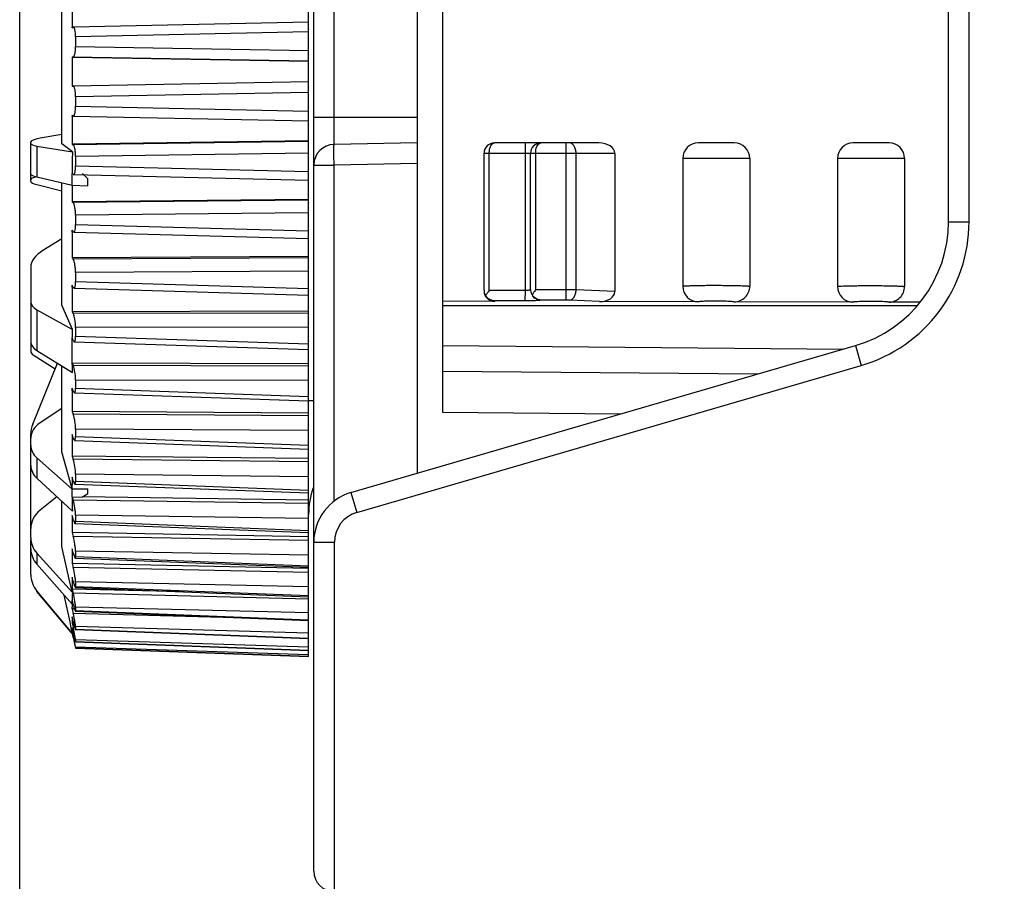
# Model space of a CAD drawing. Header units: millimetres. Extents: x 88 to 1193, y 471 to 1243.
# Tile 40 of 48: x 343 to 362, y 1092 to 1109. Entities that reach past the tile are written whole.
import ezdxf

# ---------------------------------------------------------------- set-up
doc = ezdxf.new("R2010")
doc.units = ezdxf.units.MM
doc.header["$LTSCALE"] = 20
doc.header["$PDMODE"] = 3
doc.header["$PDSIZE"] = 0.3
doc.layers.get('0').update_dxf_attribs({"linetype": 'CONTINUOUS'})
doc.layers.get('Defpoints').update_dxf_attribs({"linetype": 'CONTINUOUS'})
for name, color, linetype in [('0_M300_KNOB_D20_BL361', 7, 'CONTINUOUS'), ('33087215_M300_B_BODY_MH_BL357', 7, 'CONTINUOUS'), ('DIM', 6, 'CONTINUOUS'), ('MH300_KPD_COVER_BL360', 7, 'CONTINUOUS')]:
    doc.layers.add(name, color=color, linetype=linetype)
doc.styles.get("Standard").update_dxf_attribs({"font": 'arial.ttf'})
doc.dimstyles.get("Standard").update_dxf_attribs({"dimtxt": 6, "dimasz": 4, "dimexe": 1, "dimexo": 1, "dimgap": 0.09, "dimtad": 1, "dimdec": 1, "dimzin": 0, "dimdsep": 46, "dimtxsty": 'Standard', "dimblk": '_FILLED', "dimcen": 0.09, "dimclrd": 256, "dimclre": 256, "dimadec": 0, "dimazin": 0, "dimtp": 0.1, "dimtm": 0.1, "dimtfac": 1, "dimtdec": 1, "dimtmove": 0, "dimatfit": 3, "dimldrblk": '_FILLED', "dimfxl": 1, "dimtolj": 1, "dimtzin": 0, "dimlwe": -1, "dimarcsym": 0})

# ---------------------------------------------------------------- blocks, each defined once
blk = doc.blocks.new('_FILLED')
at = {"color": 0, "linetype": 'ByBlock'}
blk.add_solid([(0, 0), (-1, 0.1667), (-1, -0.1667)], dxfattribs=at)
blk = doc.blocks.new('*D8')
at = {"layer": 'Defpoints', "color": 0, "transparency": 16777216}
for p in [(343.268, 1163.717), (501.268, 1142.488), (343.268, 1087.928)]:
    blk.add_point(p, dxfattribs=at)
at = {"layer": 'DIM', "color": 7, "transparency": 16777216}
for p, q in [((343.268, 1088.928), (343.268, 1164.717)), ((501.268, 1143.488), (501.268, 1164.717))]:
    blk.add_line(p, q, dxfattribs=at)
at = {"layer": 'DIM', "color": 7, "lineweight": -2, "transparency": 16777216}
blk.add_line((497.268, 1163.717), (347.268, 1163.717), dxfattribs=at)
at = {"layer": 'DIM', "color": 7, "lineweight": -2, "transparency": 16777216, "xscale": 4, "yscale": 4, "zscale": 4, "rotation": 180}
blk.add_blockref('_FILLED', (343.268, 1163.717), dxfattribs=at)
at = {"layer": 'DIM', "color": 7, "lineweight": -2, "transparency": 16777216, "xscale": 4, "yscale": 4, "zscale": 4}
blk.add_blockref('_FILLED', (501.268, 1163.717), dxfattribs=at)
at = {"layer": 'DIM', "color": 0, "transparency": 16777216, "insert": (422.268, 1168.217), "char_height": 6, "attachment_point": 5}
blk.add_mtext('\\A1;D', dxfattribs=at)

msp = doc.modelspace()

# ---------------------------------------------------------------- linework, layer by layer
at = {"layer": '0_M300_KNOB_D20_BL361', "linetype": 'Continuous'}
for p, q in [((348.867, 1102.187), (348.867, 1118.733)), ((344.083, 1106.168), (344.083, 1108.955)), ((344.286, 1108.419), (344.286, 1108.43)), ((344.286, 1108.419), (344.305, 1108.429)), ((344.31, 1108.43), (344.305, 1108.429)), ((348.867, 1108.528), (344.31, 1108.431)), ((348.867, 1108.343), (344.35, 1108.245)), ((344.35, 1108.245), (344.35, 1108.059)), ((344.35, 1108.059), (348.867, 1107.98)), ((348.867, 1107.771), (344.286, 1107.85)), ((344.305, 1107.85), (344.286, 1107.85)), ((344.305, 1107.85), (348.867, 1107.772)), ((344.286, 1107.29), (344.305, 1107.291)), ((348.867, 1107.372), (344.305, 1107.291)), ((348.867, 1107.166), (344.35, 1107.084)), ((344.35, 1107.084), (344.35, 1106.898)), ((344.35, 1106.898), (348.867, 1106.803)), ((344.295, 1106.715), (344.286, 1106.72)), ((344.286, 1106.71), (344.286, 1106.72)), ((344.305, 1106.711), (344.295, 1106.715)), ((344.305, 1106.711), (344.309, 1106.71)), ((344.309, 1106.71), (348.867, 1106.615)), ((344.083, 1106.352), (343.662, 1106.279)), ((343.483, 1105.443), (343.483, 1106.209)), ((343.6, 1106.129), (343.6, 1105.529)), ((343.6, 1106.129), (344.288, 1106.016)), ((344.288, 1106.016), (344.083, 1106.168)), ((348.867, 1106.227), (344.286, 1106.163)), ((344.286, 1106.163), (344.305, 1106.154)), ((348.867, 1106.218), (344.305, 1106.154)), ((348.867, 1105.992), (344.35, 1105.928)), ((344.35, 1105.928), (344.35, 1105.744)), ((344.35, 1105.744), (348.867, 1105.633)), ((343.6, 1105.529), (344.287, 1105.37)), ((344.287, 1105.37), (344.287, 1105.597)), ((344.296, 1105.589), (344.287, 1105.597)), ((344.305, 1105.58), (344.296, 1105.589)), ((344.305, 1105.58), (344.314, 1105.576)), ((344.314, 1105.576), (348.867, 1105.466)), ((344.484, 1105.594), (344.587, 1105.493)), ((344.587, 1105.359), (344.587, 1105.493)), ((343.6, 1105.381), (344.083, 1105.26)), ((344.083, 1103.043), (344.083, 1105.417)), ((344.287, 1105.37), (344.587, 1105.359)), ((348.867, 1105.096), (344.286, 1105.05)), ((344.286, 1105.05), (344.305, 1105.032)), ((348.867, 1105.078), (344.305, 1105.032)), ((348.867, 1104.835), (344.35, 1104.788)), ((344.35, 1104.788), (344.35, 1104.608)), ((344.35, 1104.608), (348.867, 1104.483)), ((344.285, 1104.461), (344.286, 1104.471)), ((344.295, 1104.485), (344.286, 1104.498)), ((344.286, 1104.471), (344.286, 1104.498)), ((344.305, 1104.471), (344.295, 1104.485)), ((344.305, 1104.471), (344.318, 1104.461)), ((344.318, 1104.461), (348.867, 1104.336)), ((344.083, 1104.331), (343.717, 1104.105)), ((348.867, 1103.992), (344.286, 1103.964)), ((344.286, 1103.964), (344.305, 1103.938)), ((348.867, 1103.964), (344.305, 1103.938)), ((343.483, 1103.781), (343.483, 1102.151)), ((348.867, 1103.707), (344.35, 1103.679)), ((344.35, 1103.679), (344.35, 1103.504)), ((344.285, 1103.394), (344.286, 1103.431)), ((344.305, 1103.394), (344.286, 1103.431)), ((344.35, 1103.504), (348.867, 1103.366)), ((344.322, 1103.377), (348.867, 1103.24)), ((344.29, 1102.573), (344.083, 1103.043)), ((343.6, 1102.958), (343.6, 1102.168)), ((343.6, 1102.958), (344.29, 1102.573)), ((348.867, 1102.927), (344.286, 1102.917)), ((344.286, 1102.917), (344.305, 1102.882)), ((348.867, 1102.89), (344.305, 1102.882)), ((348.867, 1102.62), (344.35, 1102.611)), ((344.35, 1102.611), (344.35, 1102.444)), ((344.35, 1102.444), (348.867, 1102.295)), ((344.287, 1102.363), (344.287, 1102.402)), ((344.287, 1101.92), (344.287, 1102.363)), ((344.305, 1102.363), (344.288, 1102.403)), ((344.326, 1102.336), (348.867, 1102.187)), ((343.53, 1102.084), (343.955, 1101.815)), ((343.6, 1102.168), (344.29, 1101.741)), ((348.867, 1096.242), (348.867, 1102.187)), ((343.52, 1100.739), (343.998, 1101.922)), ((344.083, 1100.203), (344.083, 1101.869)), ((348.867, 1101.911), (344.286, 1101.92)), ((344.287, 1101.915), (344.287, 1101.92)), ((344.288, 1101.916), (344.305, 1101.876)), ((348.867, 1101.865), (344.305, 1101.876)), ((344.35, 1101.596), (344.35, 1101.439)), ((348.867, 1101.586), (344.35, 1101.596)), ((344.285, 1101.387), (344.286, 1101.44)), ((344.305, 1101.387), (344.286, 1101.44)), ((344.33, 1101.349), (348.867, 1101.19)), ((344.35, 1101.439), (348.867, 1101.28)), ((344.083, 1101.044), (343.662, 1100.766)), ((348.867, 1100.956), (344.286, 1100.984)), ((344.286, 1100.984), (344.305, 1100.932)), ((348.867, 1100.902), (344.305, 1100.932)), ((343.483, 1098.54), (343.483, 1100.552)), ((344.305, 1100.478), (344.286, 1100.538)), ((344.35, 1100.646), (344.35, 1100.5)), ((348.867, 1100.617), (344.35, 1100.646)), ((344.334, 1100.427), (348.867, 1100.26)), ((344.35, 1100.5), (348.867, 1100.333)), ((344.285, 1099.491), (344.083, 1100.203)), ((343.6, 1100.087), (343.6, 1099.693)), ((343.6, 1100.087), (344.287, 1099.48)), ((348.867, 1100.073), (344.286, 1100.119)), ((344.286, 1100.119), (344.305, 1100.06)), ((348.867, 1100.011), (344.305, 1100.06)), ((344.35, 1099.771), (344.35, 1099.638)), ((348.867, 1099.724), (344.35, 1099.771)), ((343.6, 1099.693), (344.288, 1099.053)), ((344.305, 1099.646), (344.286, 1099.713)), ((344.337, 1099.58), (348.867, 1099.408)), ((344.35, 1099.638), (348.867, 1099.465)), ((344.285, 1099.491), (344.285, 1099.565)), ((344.285, 1099.491), (344.587, 1099.49)), ((344.287, 1099.48), (344.587, 1099.487)), ((344.287, 1099.33), (344.287, 1099.48)), ((344.484, 1099.332), (344.587, 1099.399)), ((344.587, 1099.399), (344.587, 1099.49)), ((343.987, 1099.334), (343.662, 1099.074)), ((344.083, 1098.374), (344.083, 1099.244)), ((344.287, 1099.33), (344.484, 1099.332)), ((344.287, 1099.33), (344.305, 1099.269)), ((348.867, 1099.203), (344.305, 1099.269)), ((348.867, 1099.271), (344.484, 1099.332)), ((344.305, 1098.9), (344.286, 1098.973)), ((344.34, 1098.818), (348.867, 1098.641)), ((344.35, 1098.98), (344.35, 1098.862)), ((348.867, 1098.915), (344.35, 1098.98)), ((344.35, 1098.862), (348.867, 1098.684)), ((348.867, 1098.559), (344.286, 1098.64)), ((344.286, 1098.64), (344.305, 1098.568)), ((343.483, 1097.831), (343.483, 1098.504)), ((348.867, 1098.485), (344.305, 1098.568)), ((343.6, 1098.24), (343.6, 1098.028)), ((343.6, 1098.24), (344.288, 1097.48)), ((344.242, 1097.683), (344.083, 1098.374)), ((344.305, 1098.248), (344.286, 1098.326)), ((344.35, 1098.283), (344.35, 1098.18)), ((348.867, 1098.201), (344.35, 1098.283)), ((344.343, 1098.148), (348.867, 1097.969)), ((344.35, 1098.18), (348.867, 1098)), ((343.6, 1098.028), (344.287, 1097.253)), ((348.867, 1097.945), (344.286, 1098.043)), ((344.286, 1098.043), (344.305, 1097.965)), ((348.867, 1097.865), (344.305, 1097.965)), ((344.288, 1097.48), (344.242, 1097.683)), ((344.305, 1097.698), (344.286, 1097.78)), ((344.35, 1097.686), (344.35, 1097.6)), ((348.867, 1097.588), (344.35, 1097.686)), ((344.29, 1096.688), (343.6, 1097.51)), ((344.283, 1096.689), (343.6, 1097.503)), ((346.461, 1097.495), (344.286, 1097.548)), ((344.286, 1097.548), (344.305, 1097.466)), ((344.345, 1097.579), (348.867, 1097.399)), ((344.35, 1097.6), (348.867, 1097.42)), ((344.243, 1096.91), (344.132, 1097.428)), ((344.287, 1097.253), (344.287, 1097.333)), ((344.296, 1097.294), (344.287, 1097.333)), ((344.305, 1097.254), (344.296, 1097.294)), ((348.867, 1097.351), (344.305, 1097.466)), ((344.286, 1097.163), (344.285, 1097.197)), ((344.328, 1097.162), (344.286, 1097.163)), ((344.286, 1097.163), (344.305, 1097.077)), ((344.287, 1097.253), (344.305, 1097.253)), ((344.347, 1097.116), (348.867, 1096.938)), ((344.35, 1097.197), (344.35, 1097.129)), ((348.867, 1097.084), (344.35, 1097.197)), ((344.35, 1097.129), (348.867, 1096.951)), ((344.268, 1096.793), (344.243, 1096.91)), ((344.305, 1096.923), (344.286, 1097.011)), ((347.936, 1096.975), (344.305, 1097.077)), ((344.287, 1096.704), (344.268, 1096.793)), ((344.313, 1096.89), (344.286, 1096.89)), ((344.286, 1096.89), (344.295, 1096.847)), ((344.305, 1096.707), (344.286, 1096.797)), ((344.299, 1096.734), (344.286, 1096.734)), ((344.286, 1096.734), (344.295, 1096.69)), ((344.295, 1096.847), (344.305, 1096.803)), ((344.335, 1096.802), (344.305, 1096.803)), ((344.348, 1096.764), (344.35, 1096.771)), ((344.348, 1096.765), (344.348, 1096.764)), ((344.348, 1096.764), (348.867, 1096.59)), ((344.35, 1096.821), (344.35, 1096.771)), ((348.867, 1096.693), (344.35, 1096.821)), ((344.35, 1096.771), (348.867, 1096.596)), ((344.29, 1096.688), (344.287, 1096.704)), ((344.297, 1096.649), (344.288, 1096.689)), ((344.288, 1096.685), (344.297, 1096.645)), ((344.295, 1096.69), (344.305, 1096.645)), ((344.305, 1096.61), (344.297, 1096.649)), ((344.297, 1096.645), (344.304, 1096.61)), ((344.319, 1096.644), (344.305, 1096.645)), ((344.349, 1096.528), (344.35, 1096.531)), ((344.349, 1096.528), (348.867, 1096.359)), ((344.35, 1096.561), (344.35, 1096.531)), ((348.867, 1096.421), (344.35, 1096.561)), ((344.35, 1096.531), (348.867, 1096.361)), ((344.35, 1096.421), (344.35, 1096.41)), ((348.867, 1096.27), (344.35, 1096.421)), ((344.35, 1096.41), (344.35, 1096.41)), ((344.35, 1096.41), (348.867, 1096.248)), ((344.35, 1096.41), (348.867, 1096.248)), ((344.35, 1096.403), (348.867, 1096.242))]:
    msp.add_line(p, q, dxfattribs=at)
for centre, radius, start, end in [((393.651, 1108.697), 49.366, 179.6771, 180.3094), ((394.277, 1107.57), 49.992, 179.6791, 180.3209), ((393.809, 1106.441), 49.524, 179.6892, 180.3224), ((380.735, 1105.69), 36.448, 179.4875, 180.1461), ((392.27, 1105.325), 47.985, 179.9432, 180.3275), ((389.725, 1104.231), 45.44, 179.7102, 180.3366), ((386.288, 1103.174), 42.003, 179.6994, 180.3501), ((334.897, 1102.662), 9.394, 358.4164, 359.4569), ((334.258, 1101.646), 10.033, 0.543, 1.5384), ((377.367, 1101.212), 33.082, 179.6966, 180.3945), ((372.267, 1100.329), 27.983, 179.5711, 179.857), ((372.275, 1100.329), 27.99, 179.8571, 180.4288), ((367.041, 1099.524), 22.756, 179.5244, 179.8965), ((360.609, 1099.271), 16.322, 179.791, 180.7633), ((361.914, 1098.807), 17.629, 179.4596, 179.8198), ((361.923, 1098.807), 17.638, 179.82, 180.5402), ((357.108, 1098.184), 12.823, 179.3664, 179.7887), ((357.118, 1098.184), 12.833, 179.7889, 180.6334), ((352.835, 1097.664), 8.55, 179.224, 179.7413), ((352.837, 1097.664), 8.552, 179.7414, 180.2586), ((352.849, 1097.664), 8.565, 180.2587, 180.7754), ((348.921, 1097.365), 4.634, 178.5691, 180.3861), ((349.286, 1097.251), 5.001, 179.9843, 180.6177), ((346.602, 1096.951), 2.317, 178.5093, 180.4969), ((346.609, 1096.951), 2.324, 180.497, 181.4887), ((347.731, 1097.673), 3.508, 192.3497, 193.3615), ((344.914, 1096.766), 0.629, 177.1412, 182.8588), ((339.182, 1095.678), 5.245, 11.6543, 12.3775), ((332.955, 1094.197), 11.611, 11.8427, 12.1696), ((371.311, 1102.393), 27.618, 192.0876, 192.2752), ((360.131, 1099.964), 16.178, 192.2862, 192.4062)]:
    msp.add_arc(centre, radius, start, end, dxfattribs=at)
for centre, major_axis, ratio, start_param, end_param in [((343.983, 1106.226), (0.5, 0.018), 0.165963, 2.263051, 3.135716), ((343.983, 1106.195), (0.5, 0.018), 0.165963, 3.135716, 3.833847), ((343.983, 1105.569), (0.5, -0.018), 0.165963, -3.135716, -2.437584), ((343.983, 1105.459), (0.5, -0.018), 0.180901, 8.745108, 9.431201), ((343.983, 1105.426), (0.5, -0.018), 0.180901, -3.13517, -2.437038), ((344.483, 1103.811), (1, 0.04), 0.492809, 2.423686, 3.121818), ((343.983, 1103.128), (0.5, 0.02), 0.492809, 3.121818, 3.819949), ((343.983, 1102.315), (0.5, -0.02), 0.492809, -3.121818, -2.423686), ((343.683, 1102.145), (0.2, -0.008), 0.505945, -3.121112, -2.422981), ((-15.531, 1105.099), (607.37, 3.981), 0.012942, -0.927429, -0.927223), ((343.983, 1100.481), (0.5, 0.027), 0.760216, 2.228088, 3.100753), ((343.983, 1100.552), (0.372, 0.334), 0.999733, 2.026438, 2.410411), ((343.983, 1100.341), (0.5, 0.027), 0.760216, 3.100753, 3.798884), ((343.983, 1099.929), (0.5, -0.027), 0.760216, -3.100753, -2.402621), ((350.367, 1098.995), (1.255, -0.822), 0.999928, -2.912109, -2.561394), ((343.983, 1098.719), (0.498, 0.049), 0.935937, 2.17639, 3.049055), ((343.983, 1098.546), (0.498, 0.049), 0.935937, 9.33224, 10.030372), ((343.983, 1098.324), (0.498, -0.049), 0.935937, -3.049055, -2.350923), ((343.983, 1097.831), (0.372, 0.334), 0.999733, 2.410411, 3.108542)]:
    msp.add_ellipse(centre, major_axis=major_axis, ratio=ratio, start_param=start_param, end_param=end_param, dxfattribs=at)
for points, knots in [([(344.35, 1108.245), (344.35, 1108.27), (344.348, 1108.314), (344.342, 1108.366), (344.333, 1108.399), (344.326, 1108.418), (344.317, 1108.431), (344.31, 1108.431)], [0, 0, 0, 0, 0.374242, 0.68539, 0.804837, 0.896293, 1, 1, 1, 1]), ([(344.305, 1107.85), (344.313, 1107.85), (344.323, 1107.866), (344.33, 1107.887), (344.34, 1107.925), (344.348, 1107.983), (344.35, 1108.033), (344.35, 1108.059)], [0, 0, 0, 0, 0.10532, 0.199427, 0.321509, 0.634583, 1, 1, 1, 1]), ([(344.35, 1107.084), (344.35, 1107.111), (344.348, 1107.161), (344.34, 1107.218), (344.33, 1107.256), (344.323, 1107.276), (344.312, 1107.291), (344.305, 1107.291)], [0, 0, 0, 0, 0.368868, 0.682667, 0.804129, 0.897087, 1, 1, 1, 1]), ([(344.331, 1106.739), (344.339, 1106.761), (344.347, 1106.814), (344.35, 1106.868), (344.35, 1106.898)], [0, 0, 0, 0, 0.427792, 1, 1, 1, 1]), ([(344.309, 1106.71), (344.314, 1106.71), (344.325, 1106.72), (344.329, 1106.731), (344.331, 1106.739)], [0, 0, 0, 0, 0.359989, 1, 1, 1, 1]), ([(344.35, 1105.928), (344.35, 1105.955), (344.348, 1106.006), (344.339, 1106.074), (344.327, 1106.121), (344.315, 1106.145), (344.308, 1106.153), (344.305, 1106.154)], [0, 0, 0, 0, 0.344939, 0.652717, 0.877734, 0.951344, 1, 1, 1, 1]), ([(344.331, 1105.595), (344.339, 1105.614), (344.347, 1105.664), (344.35, 1105.714), (344.35, 1105.744)], [0, 0, 0, 0, 0.409984, 1, 1, 1, 1]), ([(344.314, 1105.576), (344.315, 1105.576), (344.324, 1105.579), (344.328, 1105.588), (344.331, 1105.595)], [0, 0, 0, 0, 0.177868, 1, 1, 1, 1]), ([(344.35, 1104.788), (344.35, 1104.815), (344.347, 1104.868), (344.338, 1104.939), (344.327, 1104.99), (344.315, 1105.019), (344.309, 1105.029), (344.305, 1105.032)], [0, 0, 0, 0, 0.323471, 0.62542, 0.859897, 0.942405, 1, 1, 1, 1]), ([(344.335, 1104.48), (344.341, 1104.497), (344.348, 1104.54), (344.35, 1104.583), (344.35, 1104.608)], [0, 0, 0, 0, 0.411188, 1, 1, 1, 1]), ([(344.318, 1104.461), (344.319, 1104.461), (344.325, 1104.462), (344.329, 1104.468), (344.331, 1104.472)], [0, 0, 0, 0, 0.197833, 1, 1, 1, 1]), ([(344.35, 1103.679), (344.35, 1103.705), (344.347, 1103.758), (344.338, 1103.832), (344.325, 1103.892), (344.313, 1103.926), (344.305, 1103.938)], [0, 0, 0, 0, 0.303703, 0.599871, 0.842513, 1, 1, 1, 1]), ([(344.305, 1103.394), (344.306, 1103.392), (344.31, 1103.385), (344.317, 1103.377), (344.322, 1103.377)], [0, 0, 0, 0, 0.344947, 1, 1, 1, 1]), ([(344.322, 1103.377), (344.327, 1103.377), (344.334, 1103.385), (344.339, 1103.397), (344.345, 1103.419), (344.349, 1103.456), (344.35, 1103.487), (344.35, 1103.504)], [0, 0, 0, 0, 0.103101, 0.190125, 0.304336, 0.61035, 1, 1, 1, 1]), ([(344.35, 1102.611), (344.35, 1102.663), (344.343, 1102.74), (344.325, 1102.83), (344.313, 1102.867), (344.305, 1102.882)], [0, 0, 0, 0, 0.575287, 0.825168, 1, 1, 1, 1]), ([(344.326, 1102.336), (344.33, 1102.336), (344.336, 1102.342), (344.34, 1102.353), (344.345, 1102.371), (344.349, 1102.402), (344.35, 1102.429), (344.35, 1102.444)], [0, 0, 0, 0, 0.103094, 0.188814, 0.301605, 0.606122, 1, 1, 1, 1]), ([(344.305, 1102.363), (344.308, 1102.356), (344.313, 1102.345), (344.322, 1102.336), (344.326, 1102.336)], [0, 0, 0, 0, 0.642906, 1, 1, 1, 1]), ([(344.35, 1101.596), (344.35, 1101.648), (344.342, 1101.725), (344.324, 1101.818), (344.312, 1101.859), (344.305, 1101.876)], [0, 0, 0, 0, 0.55218, 0.808622, 1, 1, 1, 1]), ([(344.305, 1101.387), (344.309, 1101.377), (344.314, 1101.364), (344.325, 1101.349), (344.33, 1101.349)], [0, 0, 0, 0, 0.663888, 1, 1, 1, 1]), ([(344.33, 1101.349), (344.334, 1101.349), (344.339, 1101.354), (344.342, 1101.363), (344.349, 1101.391), (344.35, 1101.417), (344.35, 1101.439)], [0, 0, 0, 0, 0.103221, 0.187898, 0.299532, 1, 1, 1, 1]), ([(344.35, 1100.646), (344.35, 1100.697), (344.342, 1100.774), (344.324, 1100.869), (344.312, 1100.913), (344.305, 1100.932)], [0, 0, 0, 0, 0.52992, 0.792574, 1, 1, 1, 1]), ([(344.305, 1100.478), (344.309, 1100.465), (344.315, 1100.448), (344.326, 1100.431), (344.331, 1100.427), (344.334, 1100.427)], [0, 0, 0, 0, 0.674342, 0.878054, 1, 1, 1, 1]), ([(344.334, 1100.427), (344.337, 1100.427), (344.343, 1100.433), (344.348, 1100.458), (344.35, 1100.482), (344.35, 1100.5)], [0, 0, 0, 0, 0.103281, 0.297069, 1, 1, 1, 1]), ([(344.35, 1099.771), (344.35, 1099.82), (344.338, 1099.918), (344.32, 1100.014), (344.305, 1100.06)], [0, 0, 0, 0, 0.508261, 1, 1, 1, 1]), ([(344.305, 1099.646), (344.308, 1099.637), (344.313, 1099.621), (344.321, 1099.6), (344.328, 1099.586), (344.334, 1099.58), (344.337, 1099.58)], [0, 0, 0, 0, 0.386206, 0.686368, 0.889513, 1, 1, 1, 1]), ([(344.337, 1099.58), (344.339, 1099.58), (344.345, 1099.585), (344.349, 1099.605), (344.35, 1099.624), (344.35, 1099.638)], [0, 0, 0, 0, 0.10332, 0.295319, 1, 1, 1, 1]), ([(344.35, 1098.98), (344.35, 1099.001), (344.346, 1099.049), (344.334, 1099.146), (344.319, 1099.221), (344.305, 1099.269)], [0, 0, 0, 0, 0.218006, 0.486543, 1, 1, 1, 1]), ([(344.305, 1098.9), (344.308, 1098.889), (344.314, 1098.869), (344.323, 1098.842), (344.33, 1098.827), (344.337, 1098.818), (344.34, 1098.818)], [0, 0, 0, 0, 0.390219, 0.694948, 0.898666, 1, 1, 1, 1]), ([(344.34, 1098.818), (344.345, 1098.818), (344.35, 1098.839), (344.35, 1098.851), (344.35, 1098.862)], [0, 0, 0, 0, 0.284191, 1, 1, 1, 1]), ([(344.35, 1098.283), (344.35, 1098.302), (344.346, 1098.347), (344.333, 1098.442), (344.318, 1098.518), (344.305, 1098.568)], [0, 0, 0, 0, 0.201296, 0.464268, 1, 1, 1, 1]), ([(344.305, 1098.248), (344.308, 1098.235), (344.315, 1098.21), (344.325, 1098.179), (344.333, 1098.16), (344.339, 1098.151), (344.342, 1098.148), (344.343, 1098.148)], [0, 0, 0, 0, 0.391338, 0.699503, 0.904203, 0.964721, 1, 1, 1, 1]), ([(344.343, 1098.148), (344.346, 1098.148), (344.35, 1098.163), (344.35, 1098.172), (344.35, 1098.18)], [0, 0, 0, 0, 0.283072, 1, 1, 1, 1]), ([(344.35, 1097.686), (344.35, 1097.704), (344.346, 1097.745), (344.333, 1097.838), (344.318, 1097.914), (344.305, 1097.965)], [0, 0, 0, 0, 0.18394, 0.441119, 1, 1, 1, 1]), ([(344.305, 1097.698), (344.307, 1097.688), (344.315, 1097.657), (344.323, 1097.625), (344.331, 1097.603)], [0, 0, 0, 0, 0.299094, 1, 1, 1, 1]), ([(344.331, 1097.603), (344.334, 1097.597), (344.337, 1097.589), (344.342, 1097.581), (344.344, 1097.579), (344.345, 1097.579)], [0, 0, 0, 0, 0.690644, 0.890161, 1, 1, 1, 1]), ([(344.345, 1097.579), (344.347, 1097.579), (344.35, 1097.589), (344.35, 1097.595), (344.35, 1097.6)], [0, 0, 0, 0, 0.282453, 1, 1, 1, 1]), ([(344.35, 1097.197), (344.35, 1097.212), (344.346, 1097.25), (344.332, 1097.34), (344.317, 1097.415), (344.305, 1097.466)], [0, 0, 0, 0, 0.16552, 0.416543, 1, 1, 1, 1]), ([(344.305, 1097.254), (344.311, 1097.226), (344.32, 1097.189), (344.333, 1097.145), (344.339, 1097.129), (344.342, 1097.123)], [0, 0, 0, 0, 0.625757, 0.851889, 1, 1, 1, 1]), ([(344.342, 1097.123), (344.343, 1097.121), (344.344, 1097.119), (344.346, 1097.116), (344.347, 1097.116)], [0, 0, 0, 0, 0.668779, 1, 1, 1, 1]), ([(344.347, 1097.116), (344.348, 1097.116), (344.35, 1097.122), (344.35, 1097.126), (344.35, 1097.129)], [0, 0, 0, 0, 0.282429, 1, 1, 1, 1]), ([(344.35, 1096.821), (344.35, 1096.833), (344.345, 1096.867), (344.336, 1096.926), (344.322, 1096.999), (344.311, 1097.051), (344.305, 1097.077)], [0, 0, 0, 0, 0.145485, 0.389782, 0.690559, 1, 1, 1, 1]), ([(344.319, 1096.863), (344.32, 1096.858), (344.324, 1096.841), (344.328, 1096.825), (344.331, 1096.813)], [0, 0, 0, 0, 0.273681, 1, 1, 1, 1]), ([(344.35, 1096.561), (344.35, 1096.568), (344.346, 1096.589), (344.34, 1096.627), (344.331, 1096.679), (344.323, 1096.717), (344.319, 1096.738)], [0, 0, 0, 0, 0.120355, 0.345573, 0.649754, 1, 1, 1, 1]), ([(344.331, 1096.813), (344.333, 1096.806), (344.336, 1096.795), (344.34, 1096.781), (344.344, 1096.771), (344.346, 1096.766), (344.348, 1096.765)], [0, 0, 0, 0, 0.387251, 0.688317, 0.894053, 1, 1, 1, 1]), ([(344.305, 1096.707), (344.307, 1096.697), (344.316, 1096.658), (344.325, 1096.619), (344.331, 1096.591)], [0, 0, 0, 0, 0.273215, 1, 1, 1, 1]), ([(344.341, 1096.47), (344.34, 1096.477), (344.332, 1096.514), (344.325, 1096.551), (344.319, 1096.58)], [0, 0, 0, 0, 0.211805, 1, 1, 1, 1]), ([(344.331, 1096.591), (344.333, 1096.582), (344.337, 1096.567), (344.342, 1096.549), (344.345, 1096.538), (344.347, 1096.533), (344.348, 1096.53), (344.349, 1096.528), (344.349, 1096.528)], [0, 0, 0, 0, 0.415194, 0.728961, 0.842983, 0.926614, 0.978755, 1, 1, 1, 1]), ([(344.331, 1096.489), (344.333, 1096.481), (344.338, 1096.457), (344.344, 1096.433), (344.348, 1096.417)], [0, 0, 0, 0, 0.334688, 1, 1, 1, 1]), ([(344.35, 1096.421), (344.35, 1096.426), (344.346, 1096.442), (344.343, 1096.458), (344.341, 1096.47)], [0, 0, 0, 0, 0.302205, 1, 1, 1, 1])]:
    msp.add_open_spline(points, degree=3, knots=knots, dxfattribs=at)
msp.add_open_spline([(344.331, 1104.472), (344.333, 1104.475), (344.334, 1104.478), (344.335, 1104.48)], degree=3, dxfattribs=at)
at = {"layer": '33087215_M300_B_BODY_MH_BL357', "linetype": 'Continuous'}
for p, q in [((361.268, 1104.663), (361.268, 1112.912)), ((361.668, 1104.663), (361.668, 1112.912)), ((361.268, 1104.663), (361.668, 1104.663)), ((349.688, 1099.415), (359.467, 1102.263)), ((359.467, 1102.263), (359.578, 1101.879)), ((349.8, 1099.031), (359.578, 1101.879)), ((349.688, 1099.415), (349.8, 1099.031)), ((348.968, 1092.086), (348.968, 1098.455)), ((348.968, 1098.455), (349.368, 1098.455)), ((349.368, 1091.686), (349.368, 1098.455))]:
    msp.add_line(p, q, dxfattribs=at)
for centre, radius, start, end in [((358.768, 1104.663), 2.5, 286.2388, 0), ((358.768, 1104.663), 2.9, 286.2388, 0), ((349.968, 1098.455), 1, 106.2388, 180), ((349.968, 1098.455), 0.6, 106.2388, 180), ((349.368, 1092.086), 0.4, 180, 269.7)]:
    msp.add_arc(centre, radius, start, end, dxfattribs=at)
at = {"layer": 'MH300_KPD_COVER_BL360', "linetype": 'Continuous'}
for p, q in [((348.968, 1098.455), (348.968, 1119.12)), ((351.468, 1100.964), (351.468, 1116.611)), ((349.361, 1106.16), (349.361, 1111.416)), ((350.968, 1111.388), (350.968, 1106.188)), ((348.968, 1106.688), (350.968, 1106.688)), ((350.968, 1106.188), (349.361, 1106.16)), ((350.968, 1106.188), (350.968, 1099.788)), ((354.491, 1106.188), (352.468, 1106.188)), ((353.068, 1103.329), (353.068, 1106.188)), ((353.858, 1103.344), (353.858, 1106.188)), ((357.118, 1106.188), (356.418, 1106.188)), ((360.118, 1106.188), (359.418, 1106.188)), ((352.268, 1103.336), (352.268, 1105.988)), ((352.268, 1105.988), (354.802, 1105.988)), ((352.368, 1103.331), (352.368, 1105.988)), ((353.168, 1103.35), (353.168, 1105.988)), ((353.268, 1103.345), (353.268, 1105.988)), ((354.051, 1103.342), (354.051, 1105.988)), ((354.802, 1105.988), (354.802, 1103.308)), ((356.118, 1105.888), (356.118, 1103.413)), ((356.118, 1105.888), (356.118, 1103.413)), ((357.418, 1105.888), (356.118, 1105.888)), ((357.418, 1105.888), (357.418, 1103.412)), ((357.418, 1105.888), (357.418, 1103.412)), ((359.118, 1105.888), (359.118, 1103.407)), ((360.418, 1105.888), (359.118, 1105.888)), ((360.418, 1105.888), (360.418, 1103.406)), ((348.968, 1105.76), (349.361, 1105.76)), ((350.968, 1105.788), (349.361, 1105.76)), ((349.361, 1099.248), (349.361, 1105.76)), ((353.068, 1103.329), (352.368, 1103.331)), ((353.067, 1103.13), (353.068, 1103.329)), ((353.858, 1103.344), (353.268, 1103.345)), ((353.858, 1103.144), (353.858, 1103.344)), ((354.802, 1103.308), (354.051, 1103.342)), ((352.467, 1103.12), (351.468, 1103.122)), ((351.468, 1103.038), (360.664, 1103.038)), ((352.467, 1103.131), (352.467, 1103.12)), ((353.067, 1103.13), (352.467, 1103.131)), ((353.858, 1103.144), (353.367, 1103.145)), ((354.503, 1103.116), (353.922, 1103.143)), ((356.417, 1103.113), (354.503, 1103.116)), ((359.417, 1103.107), (357.117, 1103.111)), ((360.721, 1103.105), (360.117, 1103.106)), ((351.468, 1102.264), (359.237, 1102.196)), ((357.57, 1101.711), (351.468, 1101.764)), ((354.903, 1100.934), (351.468, 1100.964))]:
    msp.add_line(p, q, dxfattribs=at)
for centre, radius, start, end in [((349.368, 1105.76), 0.4, 91, 180), ((352.468, 1105.988), 0.2, 90, 180), ((353.368, 1105.988), 0.2, 89.9912, 180), ((356.418, 1105.888), 0.3, 90, 180), ((357.118, 1105.888), 0.3, 0, 90), ((359.418, 1105.888), 0.3, 90, 180), ((360.118, 1105.888), 0.3, 0, 90), ((356.418, 1103.413), 0.3, 180.0045, 269.8823), ((357.117, 1103.412), 0.3, 269.9076, 359.9966), ((359.418, 1103.407), 0.3, 180.0045, 269.8823), ((360.117, 1103.406), 0.3, 269.9076, 359.9966), ((358.834, 1098.744), 7.928, 144.6498, 144.9492), ((353.361, 1103.353), 0.194, 206.8293, 213.6497), ((353.382, 1103.359), 0.215, 212.0178, 217.7869), ((359.734, 1098.758), 7.928, 144.6498, 144.9492), ((353.866, 1090.56), 12.784, 89.1688, 90.0332)]:
    msp.add_arc(centre, radius, start, end, dxfattribs=at)
for centre, major_axis, ratio, start_param, end_param in [((354.491, 1105.988), (0.311, 0), 0.642788, 0, 1.570796), ((352.468, 1103.32), (0, 0.2), 0.998631, 1.570796, 3.139766), ((354.491, 1103.316), (0.311, -0.014), 0.642393, -1.502495, 0.029399)]:
    msp.add_ellipse(centre, major_axis=major_axis, ratio=ratio, start_param=start_param, end_param=end_param, dxfattribs=at)
for points, knots in [([(349.361, 1105.76), (349.36, 1105.811), (349.359, 1105.885), (349.358, 1105.979), (349.358, 1106.039), (349.358, 1106.088), (349.358, 1106.121), (349.359, 1106.141), (349.359, 1106.151), (349.36, 1106.156), (349.36, 1106.16), (349.361, 1106.16)], [0, 0, 0, 0, 0.382501, 0.555374, 0.70677, 0.830996, 0.923471, 0.956516, 0.980366, 0.994869, 1, 1, 1, 1]), ([(352.368, 1105.988), (352.368, 1106.015), (352.373, 1106.065), (352.395, 1106.139), (352.438, 1106.188), (352.468, 1106.188)], [0, 0, 0, 0, 0.340157, 0.630119, 1, 1, 1, 1]), ([(353.268, 1105.988), (353.268, 1106.032), (353.277, 1106.104), (353.322, 1106.174), (353.349, 1106.184)], [0, 0, 0, 0, 0.605309, 1, 1, 1, 1]), ([(354.051, 1105.988), (354.051, 1106.013), (354.045, 1106.063), (354.019, 1106.128), (353.977, 1106.175), (353.94, 1106.188), (353.923, 1106.188)], [0, 0, 0, 0, 0.297416, 0.56961, 0.801496, 1, 1, 1, 1]), ([(356.118, 1103.413), (356.118, 1103.414), (356.124, 1103.415), (356.131, 1103.417), (356.148, 1103.418), (356.18, 1103.421), (356.234, 1103.423), (356.314, 1103.426), (356.411, 1103.428), (356.522, 1103.43), (356.642, 1103.431), (356.725, 1103.431), (356.768, 1103.431)], [0, 0, 0, 0, 0.005553, 0.020186, 0.044115, 0.077225, 0.16959, 0.293849, 0.445149, 0.617775, 0.80533, 1, 1, 1, 1]), ([(356.768, 1103.431), (356.81, 1103.431), (356.893, 1103.43), (357.013, 1103.429), (357.124, 1103.427), (357.221, 1103.425), (357.301, 1103.422), (357.355, 1103.42), (357.387, 1103.417), (357.404, 1103.416), (357.411, 1103.414), (357.418, 1103.413), (357.418, 1103.412)], [0, 0, 0, 0, 0.194669, 0.382223, 0.554846, 0.706141, 0.8304, 0.922766, 0.95588, 0.979811, 0.994445, 1, 1, 1, 1]), ([(359.118, 1103.407), (359.118, 1103.409), (359.124, 1103.41), (359.131, 1103.411), (359.148, 1103.413), (359.18, 1103.415), (359.234, 1103.418), (359.314, 1103.421), (359.411, 1103.423), (359.522, 1103.424), (359.642, 1103.425), (359.725, 1103.425), (359.768, 1103.425)], [0, 0, 0, 0, 0.005553, 0.020186, 0.044115, 0.077225, 0.16959, 0.293849, 0.445149, 0.617775, 0.80533, 1, 1, 1, 1]), ([(359.768, 1103.425), (359.81, 1103.425), (359.893, 1103.425), (360.013, 1103.424), (360.124, 1103.422), (360.221, 1103.42), (360.301, 1103.417), (360.355, 1103.414), (360.387, 1103.412), (360.404, 1103.41), (360.411, 1103.409), (360.418, 1103.407), (360.418, 1103.406)], [0, 0, 0, 0, 0.194669, 0.382223, 0.554846, 0.706141, 0.8304, 0.922766, 0.95588, 0.979811, 0.994445, 1, 1, 1, 1]), ([(352.268, 1103.336), (352.268, 1103.309), (352.276, 1103.271), (352.294, 1103.239), (352.299, 1103.231)], [0, 0, 0, 0, 0.73771, 1, 1, 1, 1]), ([(352.299, 1103.231), (352.303, 1103.236), (352.317, 1103.259), (352.332, 1103.28), (352.344, 1103.297)], [0, 0, 0, 0, 0.240053, 1, 1, 1, 1]), ([(352.467, 1103.131), (352.436, 1103.132), (352.369, 1103.152), (352.318, 1103.201), (352.299, 1103.231)], [0, 0, 0, 0, 0.469232, 1, 1, 1, 1]), ([(353.168, 1103.345), (353.168, 1103.341), (353.154, 1103.336), (353.136, 1103.333), (353.104, 1103.33), (353.08, 1103.329), (353.068, 1103.329)], [0, 0, 0, 0, 0.093219, 0.308242, 0.625631, 1, 1, 1, 1]), ([(353.199, 1103.245), (353.203, 1103.25), (353.217, 1103.273), (353.232, 1103.294), (353.244, 1103.311)], [0, 0, 0, 0, 0.240053, 1, 1, 1, 1]), ([(353.367, 1103.145), (353.337, 1103.145), (353.275, 1103.159), (353.226, 1103.2), (353.208, 1103.225)], [0, 0, 0, 0, 0.499992, 1, 1, 1, 1]), ([(353.367, 1103.145), (353.339, 1103.146), (353.279, 1103.163), (353.231, 1103.202), (353.212, 1103.227)], [0, 0, 0, 0, 0.47372, 1, 1, 1, 1]), ([(353.922, 1103.143), (353.958, 1103.145), (354.012, 1103.191), (354.043, 1103.268), (354.05, 1103.317), (354.051, 1103.342)], [0, 0, 0, 0, 0.426738, 0.702513, 1, 1, 1, 1]), ([(353.367, 1103.145), (353.367, 1103.143), (353.356, 1103.141), (353.342, 1103.138), (353.313, 1103.136), (353.277, 1103.134), (353.232, 1103.132), (353.161, 1103.13), (353.105, 1103.13), (353.067, 1103.13)], [0, 0, 0, 0, 0.02161, 0.078988, 0.171306, 0.295298, 0.446319, 0.618615, 1, 1, 1, 1]), ([(353.922, 1103.143), (353.917, 1103.143), (353.896, 1103.144), (353.875, 1103.144), (353.858, 1103.144)], [0, 0, 0, 0, 0.222131, 1, 1, 1, 1]), ([(356.417, 1103.113), (356.416, 1103.114), (356.428, 1103.12), (356.442, 1103.119), (356.475, 1103.124), (356.537, 1103.127), (356.637, 1103.131), (356.721, 1103.131), (356.767, 1103.131)], [0, 0, 0, 0, 0.01537, 0.067444, 0.156891, 0.280425, 0.608657, 1, 1, 1, 1]), ([(356.767, 1103.131), (356.813, 1103.131), (356.897, 1103.13), (356.997, 1103.126), (357.059, 1103.123), (357.092, 1103.118), (357.106, 1103.118), (357.118, 1103.113), (357.117, 1103.111)], [0, 0, 0, 0, 0.391275, 0.719539, 0.843049, 0.932512, 0.984629, 1, 1, 1, 1]), ([(359.417, 1103.107), (359.416, 1103.108), (359.428, 1103.114), (359.442, 1103.114), (359.475, 1103.119), (359.537, 1103.121), (359.637, 1103.125), (359.721, 1103.126), (359.767, 1103.126)], [0, 0, 0, 0, 0.01537, 0.067444, 0.156891, 0.280425, 0.608657, 1, 1, 1, 1]), ([(359.767, 1103.126), (359.813, 1103.125), (359.897, 1103.125), (359.997, 1103.121), (360.059, 1103.118), (360.092, 1103.113), (360.106, 1103.113), (360.118, 1103.107), (360.117, 1103.106)], [0, 0, 0, 0, 0.391275, 0.719539, 0.843049, 0.932512, 0.984629, 1, 1, 1, 1])]:
    msp.add_open_spline(points, degree=3, knots=knots, dxfattribs=at)
for points in [[(353.349, 1106.184), (353.355, 1106.186), (353.361, 1106.188), (353.368, 1106.188)], [(353.168, 1103.35), (353.168, 1103.321), (353.175, 1103.291), (353.188, 1103.265)]]:
    msp.add_open_spline(points, degree=3, dxfattribs=at)

# ---------------------------------------------------------------- dimensions: what is measured, and where the dimension line sits
at = {"layer": 'DIM', "color": 7}
dim = msp.add_linear_dim(base=(343.268, 1163.717), p1=(501.268, 1142.488), p2=(343.268, 1087.928), text='D', dimstyle='Standard', override={"dimgap": 1.5, "dimclrd": 7, "dimclre": 7, "dimarcsym": 1}, dxfattribs=at)
dim.commit()
dim.dimension.update_dxf_attribs({"geometry": '*D8', "text_midpoint": (422.268, 1168.217)})

doc.saveas('drawing.dxf')
